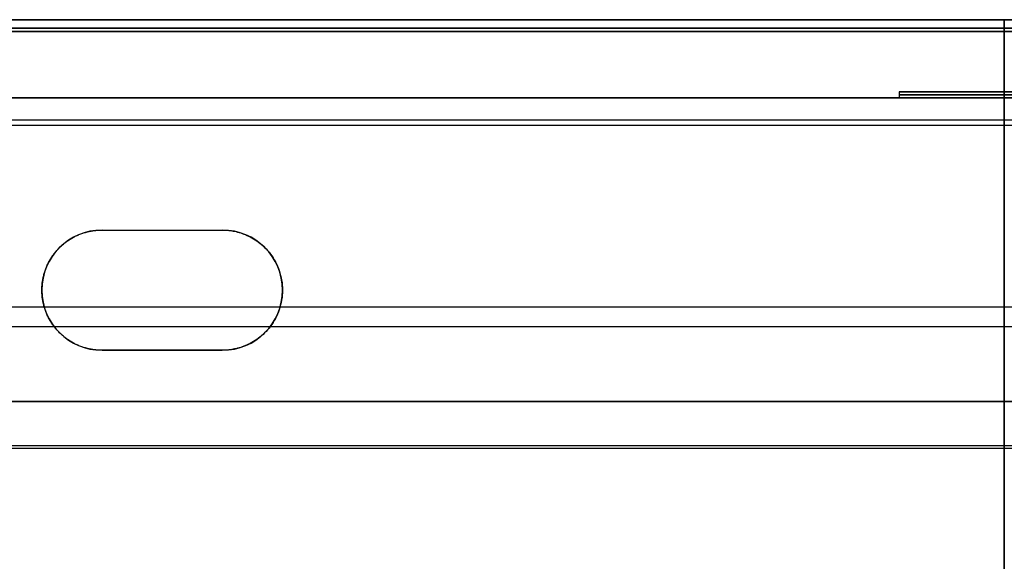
# Model space of a CAD drawing. Header units: millimetres. Extents: x -250 to 340, y -513 to 133.
# Tile 256 of 256: x -164 to 0, y 42 to 133. Entities that reach past the tile are written whole.
import ezdxf

# ---------------------------------------------------------------- set-up
doc = ezdxf.new("R2010")
doc.units = ezdxf.units.MM
doc.header["$MEASUREMENT"] = 0
doc.layers.add('Predefinito', color=7, linetype='Continuous', true_color=0x000000)

# ---------------------------------------------------------------- blocks, each defined once
blk = doc.blocks.new('ELLP050450Q0')
at = {"layer": 'Predefinito'}
for p, q in [((0, 125, -198), (0, 125, -91.53)), ((0, 125, 246.36), (0, 125, 246.93)), ((0, 30.88, 214.33), (0, 123.62, 244.46)), ((0, 123.52, -89.6), (0, 24.39, -63.04)), ((0, 123.02, 248.93), (0, 0, 250)), ((0, 2, -200), (0, 123, -200)), ((-17.5, 113, -133.01), (-17.5, 112, -133.01)), ((-17.5, 113, -133.01), (17.5, 113, -133.01)), ((0, 112, -115.51), (0, 113, -115.51)), ((0, 113, -150.51), (0, 112, -150.51)), ((0, 113, -115.51), (0, 113, -150.51)), ((-199.62, 112, -132.62), (-17.5, 112, -132.62)), ((0, 112, -161.42), (0, 112, -150.51)), ((0, 112, -115.51), (0, 112, -103.81)), ((0, 108.29, -98.98), (0, 0, -69.96)), ((0, 107.4, -166.41), (0, 2, -174.84)), ((-150, 90, -167.8), (-150, 90, -200)), ((-150, 90, -183.9), (-130, 90, -183.9)), ((-140, 90, -200), (-140, 90, -167.8)), ((-160, 80, -200), (-160, 80, -168.6)), ((-120, 80, -168.6), (-120, 80, -200)), ((-224.64, 77.25, 229.39), (224.64, 77.25, 229.39)), ((-223.49, 73.95, -76.32), (223.49, 73.95, -76.32)), ((-150, 70, -184.7), (-130, 70, -184.7)), ((-140, 70, -169.4), (-140, 70, -200)), ((-244.46, 61.51, 249.46), (244.46, 61.51, 249.46)), ((-244.46, 61.5, -200), (244.46, 61.5, -200)), ((-199.45, 54.15, -84.47), (199.45, 54.15, -84.47)), ((-199.33, 53.7, -170.7), (199.33, 53.7, -170.7))]:
    blk.add_line(p, q, dxfattribs=at)
at = {"layer": 'Predefinito', "extrusion": (1, 0, 0)}
for centre, radius, start, end in [((123, 246.36), 2, 288, 0), ((123, -91.53), 2, 0, 75), ((123, 246.93), 2, 0, 89.5), ((123, -198), 2, 270, 0), ((107, -103.81), 5, 0, 75), ((107, -161.42), 5, 274.5739, 0)]:
    blk.add_arc(centre, radius, start, end, dxfattribs=at)
at = {"layer": 'Predefinito', "extrusion": (0, 1, 0)}
for centre, start, end in [((0, -133.01, 113), 270, 90), ((0, -133.01, 113), 90, 270), ((0, -133.01, 112.5), 270, 90), ((0, -133.01, 112), 270, 90), ((0, -133.01, 112.5), 90, 270), ((0, -133.01, 112), 90, 270)]:
    blk.add_arc(centre, 17.5, start, end, dxfattribs=at)
at = {"layer": 'Predefinito'}
for centre, start, end in [((-150, 80, -200), 90, 180), ((-150, 80, -183.9), 90, 180), ((-130, 80, -200), 270, 90), ((-130, 80, -183.9), 270, 90), ((-150, 80, -200), 180, 270), ((-150, 80, -184.3), 180, 270)]:
    blk.add_arc(centre, 10, start, end, dxfattribs=at)
for points in [[(-243.93, 125, 246.93), (0, 125, 246.93), (243.93, 125, 246.93)], [(243.93, 125, -198), (0, 125, -198), (-243.93, 125, -198)], [(239.7, 125, 246.36), (0, 125, 246.36), (-239.7, 125, 246.36)], [(-239.59, 125, -91.53), (0, 125, -91.53), (239.59, 125, -91.53)], [(243.93, 123.02, 248.93), (0, 123.02, 248.93), (-243.93, 123.02, 248.93)], [(243.93, 123, -200), (0, 123, -200), (-243.93, 123, -200)], [(-239.7, 123.62, 244.46), (0, 123.62, 244.46), (239.7, 123.62, 244.46)], [(239.59, 123.52, -89.6), (0, 123.52, -89.6), (-239.59, 123.52, -89.6)], [(-194.71, 112, -103.81), (0, 112, -103.81), (194.71, 112, -103.81)], [(194.64, 112, -161.42), (0, 112, -161.42), (-194.64, 112, -161.42)], [(194.71, 108.29, -98.98), (0, 108.29, -98.98), (-194.71, 108.29, -98.98)], [(194.64, 107.4, -166.41), (0, 107.4, -166.41), (-194.64, 107.4, -166.41)], [(-150, 90, -200), (-140, 90, -200), (-130, 90, -200)], [(-150, 90, -167.8), (-140, 90, -167.8), (-130, 90, -167.8)], [(-130, 90, -167.8), (-130, 90, -183.9), (-130, 90, -200)], [(-130, 70, -200), (-140, 70, -200), (-150, 70, -200)], [(-130, 70, -169.4), (-140, 70, -169.4), (-150, 70, -169.4)], [(-150, 70, -169.4), (-150, 70, -184.7), (-150, 70, -200)], [(-130, 70, -200), (-130, 70, -184.7), (-130, 70, -169.4)]]:
    blk.add_open_spline(points, degree=2, dxfattribs=at)
for points, weights in [([(-160, 80, -168.6), (-160, 85.86, -168.13), (-155.86, 90, -167.8), (-150, 90, -167.8)], [1, 0.804737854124, 0.804737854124, 1]), ([(-130, 90, -167.8), (-110, 90, -167.8), (-110, 70, -169.4), (-130, 70, -169.4)], [1, 0.333333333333, 0.333333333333, 1]), ([(-150, 70, -169.4), (-155.86, 70, -169.4), (-160, 74.14, -169.07), (-160, 80, -168.6)], [1, 0.804737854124, 0.804737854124, 1])]:
    blk.add_rational_spline(points, weights, degree=3, dxfattribs=at)
blk = doc.blocks.new('MSQ 50')
at = {"layer": 'Predefinito'}
blk.add_blockref('ELLP050450Q0', (0, 7.5, 200), dxfattribs=at)

msp = doc.modelspace()

# ---------------------------------------------------------------- block references
at = {"layer": 'Predefinito'}
msp.add_blockref('MSQ 50', (0, 0), dxfattribs=at)

doc.saveas('drawing.dxf')
